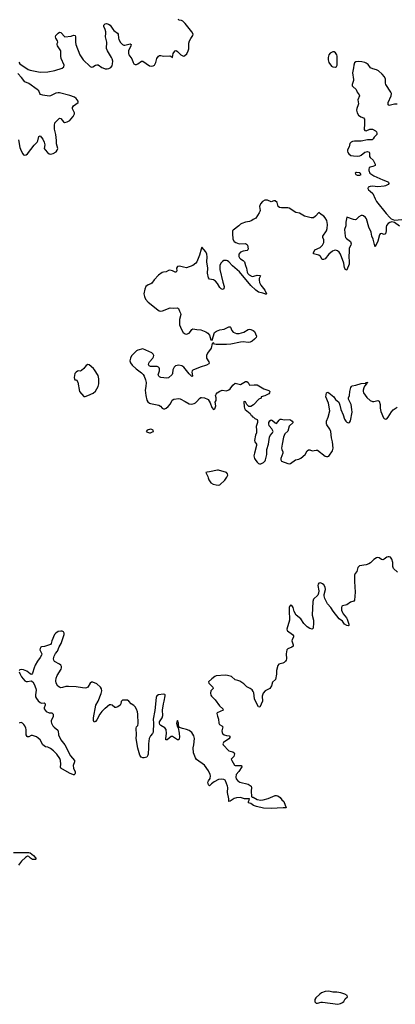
# Model space of a CAD drawing. Header units: inches. Extents: x 1384771 to 1534001, y 461348 to 645899.
# Tile 69 of 105: x 1418669 to 1424524, y 562234 to 577557. Entities that reach past the tile are written whole.
import ezdxf

# ---------------------------------------------------------------- set-up
doc = ezdxf.new("R2010")
doc.units = ezdxf.units.IN
doc.header["$MEASUREMENT"] = 0
for name, color, linetype in [('B4516', 7, 'Continuous'), ('B4517', 7, 'Continuous'), ('B4526', 7, 'Continuous'), ('B4527', 7, 'Continuous')]:
    doc.layers.add(name, color=color, linetype=linetype)

msp = doc.modelspace()

# ---------------------------------------------------------------- linework, layer by layer
at = {"layer": 'B4516', "color": 6, "elevation": 700}
for points in [[(1420000, 566839), (1419989, 566830), (1419950, 566791), (1419920, 566750), (1419870, 566661), (1419850, 566633), (1419830, 566624), (1419819, 566650), (1419820, 566690), (1419858, 566890), (1419890, 566954), (1419937, 567070), (1419948, 567110), (1419945, 567145), (1419929, 567170), (1419870, 567224), (1419810, 567246), (1419790, 567245), (1419770, 567232), (1419732, 567170), (1419710, 567159), (1419690, 567154), (1419650, 567157), (1419550, 567174), (1419430, 567180), (1419390, 567178), (1419338, 567162), (1419310, 567161), (1419288, 567168), (1419265, 567185), (1419236, 567230), (1419233, 567270), (1419240, 567310), (1419255, 567350), (1419313, 567450), (1419319, 567470), (1419319, 567490), (1419308, 567510), (1419287, 567527), (1419212, 567570), (1419199, 567590), (1419195, 567610), (1419207, 567653), (1419229, 567691), (1419259, 567730), (1419284, 567796), (1419314, 567850), (1419362, 567990), (1419361, 568010), (1419350, 568031), (1419330, 568040), (1419310, 568042), (1419270, 568034), (1419230, 568012), (1419212, 567990), (1419170, 567890), (1419160, 567850), (1419150, 567836), (1419055, 567805), (1419010, 567796), (1419001, 567790), (1418988, 567772), (1418984, 567750), (1419013, 567690), (1419010, 567670), (1418987, 567630), (1418946, 567574), (1418910, 567510), (1418894, 567470), (1418870, 567388), (1418858, 567370), (1418850, 567365), (1418830, 567375), (1418779, 567419), (1418730, 567437), (1418690, 567442), (1418670, 567437), (1418661, 567430)], [(1418662, 567410), (1418670, 567384), (1418698, 567330), (1418750, 567268), (1418770, 567260), (1418790, 567258), (1418850, 567266), (1418875, 567255), (1418897, 567217), (1418921, 567150), (1418924, 567124), (1418913, 567050), (1418918, 567018), (1418930, 566991), (1418957, 566957), (1418987, 566930), (1419010, 566923), (1419050, 566925), (1419067, 566910), (1419068, 566890), (1419053, 566850), (1419053, 566830), (1419064, 566810), (1419084, 566790), (1419130, 566771), (1419170, 566770), (1419191, 566751), (1419193, 566730), (1419189, 566710), (1419162, 566650), (1419160, 566630), (1419165, 566610), (1419186, 566570), (1419206, 566546), (1419262, 566502), (1419268, 566488), (1419275, 566430), (1419308, 566350), (1419375, 566270), (1419460, 566100), (1419523, 566030), (1419524, 566010), (1419501, 565950), (1419507, 565907), (1419532, 565850), (1419535, 565830), (1419530, 565815), (1419517, 565803), (1419510, 565803), (1419447, 565830), (1419310, 565909), (1419305, 565925), (1419311, 565969), (1419307, 566030), (1419297, 566057), (1419248, 566128), (1419198, 566178), (1419150, 566215), (1419110, 566235), (1419070, 566241), (1419030, 566270), (1418988, 566348), (1418957, 566377), (1418930, 566395), (1418870, 566418), (1418850, 566417), (1418810, 566398), (1418790, 566397), (1418783, 566403), (1418768, 566430), (1418768, 566510), (1418763, 566530), (1418747, 566570), (1418734, 566590), (1418711, 566610), (1418690, 566618), (1418670, 566617), (1418659, 566610)], [(1418570, 564594), (1418810, 564594), (1418830, 564590), (1418886, 564550), (1418923, 564510), (1418924, 564496), (1418922, 564490), (1418910, 564486), (1418870, 564490), (1418838, 564510), (1418810, 564535), (1418790, 564539), (1418760, 564520), (1418699, 564461), (1418650, 564400)]]:
    msp.add_lwpolyline(points, dxfattribs=at)
at = {"layer": 'B4517', "color": 6, "elevation": 700}
for points in [[(1420000, 577403), (1419983, 577450), (1419982, 577470), (1419994, 577490), (1420000, 577491)], [(1418654, 576894), (1418672, 576872), (1418803, 576783), (1418830, 576770), (1418990, 576742), (1419110, 576745), (1419215, 576765), (1419330, 576804), (1419355, 576825), (1419360, 576850), (1419314, 576954), (1419309, 576990), (1419311, 577049), (1419308, 577070), (1419290, 577106), (1419257, 577150), (1419252, 577170), (1419253, 577187), (1419261, 577210), (1419259, 577230), (1419232, 577270), (1419225, 577290), (1419230, 577310), (1419268, 577350), (1419290, 577361), (1419310, 577360), (1419372, 577292), (1419470, 577302), (1419510, 577314), (1419532, 577312), (1419541, 577290), (1419538, 577210), (1419543, 577170), (1419604, 577010), (1419657, 576930), (1419770, 576831), (1419790, 576820), (1419810, 576821), (1419850, 576849), (1419870, 576856), (1419890, 576854), (1419950, 576811), (1419990, 576796), (1420000, 576795)], [(1418651, 575690), (1418673, 575570), (1418690, 575518), (1418716, 575470), (1418730, 575455), (1418750, 575449), (1418770, 575453), (1418793, 575470), (1418895, 575605), (1418941, 575650), (1418952, 575670), (1418970, 575739), (1418990, 575751), (1419030, 575696), (1419051, 575651), (1419059, 575610), (1419053, 575550), (1419065, 575530), (1419102, 575490), (1419128, 575470), (1419150, 575466), (1419190, 575476), (1419238, 575502), (1419254, 575526), (1419262, 575550), (1419244, 575624), (1419244, 575676), (1419232, 575770), (1419212, 575852), (1419210, 575910), (1419219, 575950), (1419231, 575970), (1419290, 576023), (1419310, 576020), (1419350, 575966), (1419370, 575959), (1419410, 575968), (1419448, 575990), (1419468, 576010), (1419502, 576050), (1419524, 576090), (1419524, 576110), (1419494, 576170), (1419492, 576190), (1419510, 576216), (1419579, 576270), (1419582, 576290), (1419550, 576330), (1419522, 576350), (1419450, 576379), (1419290, 576417), (1419270, 576419), (1419230, 576413), (1419150, 576374), (1419130, 576369), (1419030, 576381), (1418995, 576395), (1418981, 576410), (1418966, 576450), (1418943, 576470), (1418810, 576563), (1418749, 576589), (1418698, 576658), (1418638, 576718)]]:
    msp.add_lwpolyline(points, dxfattribs=at)
msp.add_lwpolyline([(1419730, 572190), (1419704, 572175), (1419682, 572150), (1419670, 572130), (1419630, 572098), (1419610, 572089), (1419590, 572095), (1419570, 572089), (1419550, 572074), (1419531, 572050), (1419518, 571990), (1419522, 571962), (1419530, 571952), (1419552, 571950), (1419574, 571914), (1419599, 571770), (1419670, 571692), (1419690, 571691), (1419730, 571708), (1419816, 571744), (1419850, 571774), (1419890, 571850), (1419902, 571890), (1419905, 571930), (1419903, 571970), (1419890, 572021), (1419836, 572110), (1419819, 572130), (1419750, 572187)], close=True, dxfattribs=at)
at = {"layer": 'B4526', "color": 6, "elevation": 700}
msp.add_lwpolyline([(1424559, 568959), (1424497, 569017), (1424486, 569046), (1424483, 569110), (1424470, 569164), (1424450, 569191), (1424430, 569199), (1424410, 569199), (1424390, 569191), (1424350, 569160), (1424330, 569152), (1424310, 569154), (1424270, 569183), (1424250, 569187), (1424230, 569183), (1424190, 569156), (1424137, 569103), (1424113, 569087), (1424070, 569072), (1423964, 569056), (1423955, 569050), (1423941, 569030), (1423922, 568970), (1423899, 568941), (1423886, 568910), (1423886, 568814), (1423896, 568650), (1423890, 568525), (1423879, 568510), (1423825, 568490), (1423770, 568449), (1423703, 568437), (1423691, 568429), (1423684, 568410), (1423684, 568370), (1423698, 568330), (1423710, 568309), (1423765, 568250), (1423775, 568230), (1423800, 568150), (1423797, 568130), (1423790, 568125), (1423770, 568128), (1423734, 568150), (1423699, 568199), (1423650, 568231), (1423553, 568350), (1423518, 568410), (1423465, 568465), (1423427, 568550), (1423417, 568590), (1423417, 568610), (1423437, 568690), (1423430, 568728), (1423410, 568760), (1423390, 568778), (1423370, 568790), (1423350, 568794), (1423333, 568787), (1423320, 568770), (1423316, 568750), (1423329, 568670), (1423328, 568630), (1423317, 568603), (1423250, 568539), (1423237, 568503), (1423227, 568290), (1423248, 568210), (1423251, 568169), (1423244, 568090), (1423230, 568070), (1423190, 568084), (1423150, 568110), (1423098, 568158), (1423050, 568231), (1422977, 568290), (1422946, 568346), (1422930, 568410), (1422910, 568441), (1422890, 568444), (1422876, 568424), (1422870, 568410), (1422867, 568370), (1422875, 568210), (1422833, 568070), (1422838, 568050), (1422844, 568044), (1422922, 567990), (1422937, 567970), (1422939, 567950), (1422915, 567910), (1422913, 567890), (1422934, 567830), (1422930, 567810), (1422909, 567790), (1422850, 567764), (1422832, 567748), (1422820, 567690), (1422826, 567610), (1422820, 567590), (1422810, 567573), (1422790, 567553), (1422770, 567542), (1422710, 567527), (1422693, 567507), (1422672, 567430), (1422672, 567370), (1422658, 567290), (1422610, 567249), (1422593, 567190), (1422570, 567150), (1422495, 567110), (1422465, 567075), (1422449, 567030), (1422454, 566950), (1422410, 566857), (1422390, 566863), (1422359, 566919), (1422331, 566990), (1422319, 567079), (1422310, 567101), (1422290, 567127), (1422262, 567150), (1422210, 567177), (1422160, 567220), (1422101, 567261), (1422070, 567275), (1422025, 567285), (1421970, 567335), (1421910, 567353), (1421870, 567357), (1421730, 567344), (1421710, 567334), (1421662, 567298), (1421614, 567250), (1421617, 567230), (1421681, 567170), (1421686, 567150), (1421649, 567110), (1421644, 567076), (1421650, 567044), (1421658, 567030), (1421714, 566974), (1421781, 566881), (1421833, 566830), (1421843, 566810), (1421749, 566771), (1421742, 566758), (1421750, 566716), (1421766, 566670), (1421771, 566610), (1421783, 566590), (1421820, 566570), (1421833, 566550), (1421822, 566490), (1421824, 566464), (1421832, 566450), (1421857, 566430), (1421890, 566415), (1421936, 566410), (1421951, 566391), (1421930, 566366), (1421848, 566310), (1421837, 566290), (1421840, 566270), (1421930, 566178), (1421990, 566165), (1422014, 566150), (1422015, 566130), (1422006, 566090), (1421967, 566050), (1421974, 566030), (1422017, 565957), (1422030, 565949), (1422110, 565953), (1422128, 565948), (1422131, 565930), (1422083, 565857), (1422041, 565810), (1422037, 565770), (1422044, 565744), (1422070, 565710), (1422100, 565690), (1422230, 565661), (1422276, 565630), (1422284, 565610), (1422279, 565550), (1422280, 565470), (1422290, 565459), (1422310, 565456), (1422370, 565419), (1422430, 565412), (1422464, 565416), (1422541, 565439), (1422650, 565482), (1422670, 565485), (1422690, 565480), (1422727, 565450), (1422754, 565414), (1422787, 565390), (1422822, 565290), (1422774, 565294), (1422590, 565280), (1422470, 565287), (1422361, 565310), (1422313, 565330), (1422270, 565357), (1422235, 565370), (1422233, 565390), (1422247, 565410), (1422251, 565431), (1422174, 565434), (1422110, 565450), (1422050, 565448), (1422010, 565437), (1421950, 565393), (1421930, 565390), (1421930, 565430), (1421906, 565530), (1421912, 565608), (1421908, 565630), (1421877, 565710), (1421870, 565721), (1421850, 565734), (1421810, 565739), (1421770, 565733), (1421702, 565698), (1421657, 565663), (1421630, 565635), (1421620, 565640), (1421610, 565650), (1421603, 565690), (1421611, 565710), (1421636, 565750), (1421643, 565790), (1421639, 565810), (1421612, 565870), (1421550, 565958), (1421426, 566046), (1421411, 566070), (1421378, 566150), (1421374, 566226), (1421385, 566270), (1421396, 566370), (1421382, 566410), (1421350, 566462), (1421310, 566497), (1421270, 566513), (1421207, 566527), (1421162, 566542), (1421146, 566566), (1421143, 566610), (1421130, 566649), (1421117, 566630), (1421114, 566610), (1421129, 566550), (1421138, 566538), (1421155, 566455), (1421159, 566390), (1421150, 566350), (1421130, 566351), (1421050, 566402), (1421030, 566400), (1420970, 566351), (1420948, 566348), (1420946, 566370), (1420958, 566450), (1420950, 566510), (1420930, 566539), (1420870, 566573), (1420855, 566590), (1420847, 566610), (1420849, 566630), (1420890, 566690), (1420902, 566730), (1420897, 566810), (1420910, 566910), (1420923, 566950), (1420934, 567034), (1420936, 567050), (1420930, 567058), (1420910, 567061), (1420830, 567048), (1420805, 567035), (1420794, 567010), (1420774, 566806), (1420752, 566672), (1420757, 566610), (1420749, 566470), (1420741, 566450), (1420707, 566413), (1420688, 566370), (1420675, 566290), (1420679, 566230), (1420672, 566128), (1420668, 566110), (1420650, 566079), (1420611, 566069), (1420590, 566070), (1420562, 566082), (1420550, 566094), (1420542, 566110), (1420510, 566221), (1420487, 566370), (1420489, 566430), (1420484, 566530), (1420490, 566550), (1420508, 566572), (1420515, 566605), (1420510, 566750), (1420504, 566784), (1420490, 566827), (1420470, 566862), (1420450, 566882), (1420409, 566910), (1420370, 566954), (1420350, 566965), (1420330, 566969), (1420270, 566969), (1420251, 566949), (1420246, 566910), (1420233, 566890), (1420199, 566861), (1420170, 566851), (1420150, 566853), (1420110, 566887), (1420090, 566897), (1420070, 566895), (1420000, 566839)], dxfattribs=at)
at = {"layer": 'B4526', "color": 6, "elevation": 800}
msp.add_lwpolyline([(1423490, 562438), (1423430, 562434), (1423374, 562410), (1423346, 562390), (1423286, 562334), (1423271, 562310), (1423268, 562290), (1423271, 562270), (1423291, 562251), (1423310, 562251), (1423370, 562268), (1423390, 562268), (1423630, 562234), (1423670, 562248), (1423698, 562262), (1423720, 562280), (1423743, 562317), (1423776, 562350), (1423773, 562370), (1423739, 562390), (1423674, 562414), (1423610, 562424), (1423550, 562425)], close=True, dxfattribs=at)
at = {"layer": 'B4527', "color": 6, "elevation": 700}
for points in [[(1420000, 577491), (1420023, 577497), (1420052, 577490), (1420080, 577470), (1420120, 577410), (1420138, 577390), (1420194, 577350), (1420204, 577330), (1420208, 577270), (1420214, 577250), (1420242, 577202), (1420270, 577170), (1420290, 577163), (1420310, 577163), (1420390, 577180), (1420405, 577170), (1420401, 577150), (1420365, 577070), (1420364, 577030), (1420370, 577010), (1420415, 576950), (1420438, 576890), (1420450, 576871), (1420470, 576859), (1420490, 576860), (1420510, 576868), (1420570, 576914), (1420590, 576912), (1420690, 576841), (1420725, 576835), (1420750, 576840), (1420770, 576852), (1420783, 576870), (1420792, 576890), (1420806, 576954), (1420830, 576988), (1420850, 576999), (1420870, 577001), (1420910, 576991), (1421010, 576996), (1421027, 576990), (1421050, 576971), (1421062, 577030), (1421071, 577049), (1421090, 577073), (1421110, 577076), (1421130, 577062), (1421179, 577010), (1421210, 576993), (1421230, 576992), (1421242, 576998), (1421273, 577027), (1421295, 577070), (1421304, 577104), (1421307, 577190), (1421316, 577230), (1421335, 577265), (1421368, 577310), (1421372, 577330), (1421352, 577370), (1421250, 577496), (1421210, 577532), (1421190, 577543), (1421152, 577552), (1421143, 577563)], [(1420000, 576795), (1420030, 576792), (1420061, 576799), (1420090, 576815), (1420110, 576840), (1420117, 576870), (1420119, 576910), (1420111, 576950), (1420102, 576970), (1420038, 577070), (1420024, 577110), (1420025, 577210), (1420006, 577290), (1420013, 577347), (1420012, 577370), (1420000, 577403)], [(1424550, 576244), (1424510, 576243), (1424430, 576222), (1424411, 576230), (1424413, 576270), (1424457, 576370), (1424463, 576410), (1424455, 576430), (1424378, 576550), (1424372, 576570), (1424373, 576633), (1424357, 576670), (1424320, 576710), (1424260, 576760), (1424230, 576775), (1424172, 576792), (1424138, 576810), (1424099, 576859), (1424070, 576880), (1424050, 576890), (1424001, 576901), (1423950, 576905), (1423910, 576901), (1423890, 576885), (1423877, 576850), (1423874, 576810), (1423858, 576730), (1423873, 576627), (1423871, 576609), (1423849, 576550), (1423853, 576530), (1423860, 576520), (1423912, 576470), (1423931, 576430), (1423961, 576390), (1423967, 576370), (1423940, 576310), (1423949, 576250), (1423947, 576230), (1423926, 576174), (1423921, 576150), (1423927, 576107), (1423950, 576070), (1423987, 576047), (1424026, 576030), (1424045, 576010), (1424043, 575917), (1424036, 575870), (1424038, 575850), (1424050, 575834), (1424070, 575828), (1424127, 575853), (1424170, 575851), (1424214, 575830), (1424230, 575810), (1424238, 575790), (1424234, 575770), (1424195, 575730), (1424178, 575702), (1424165, 575690), (1424150, 575686), (1424088, 575688), (1423990, 575667), (1423890, 575669), (1423858, 575662), (1423833, 575650), (1423817, 575630), (1423804, 575576), (1423776, 575530), (1423776, 575510), (1423783, 575490), (1423798, 575470), (1423830, 575446), (1423870, 575436), (1423930, 575431), (1423970, 575437), (1423990, 575448), (1424050, 575497), (1424090, 575504), (1424117, 575497), (1424123, 575483), (1424121, 575430), (1424130, 575410), (1424181, 575370), (1424212, 575310), (1424210, 575290), (1424198, 575282), (1424171, 575270), (1424130, 575261), (1424115, 575250), (1424109, 575231), (1424110, 575210), (1424125, 575170), (1424190, 575127), (1424330, 575064), (1424399, 575039), (1424415, 575030), (1424424, 575010), (1424410, 574990), (1424370, 574971), (1424350, 574967), (1424250, 574955), (1424170, 574964), (1424130, 574962), (1424100, 574950), (1424095, 574930), (1424107, 574910), (1424130, 574886), (1424173, 574853), (1424209, 574770), (1424232, 574730), (1424381, 574541), (1424438, 574478), (1424460, 574460), (1424510, 574439), (1424626, 574446)], [(1424590, 574346), (1424510, 574402), (1424470, 574409), (1424438, 574402), (1424413, 574387), (1424387, 574353), (1424381, 574330), (1424382, 574270), (1424370, 574225), (1424350, 574214), (1424310, 574228), (1424290, 574227), (1424277, 574210), (1424250, 574110), (1424210, 574021), (1424197, 574057), (1424179, 574139), (1424160, 574190), (1424146, 574250), (1424112, 574330), (1424077, 574457), (1424061, 574481), (1424030, 574503), (1424010, 574511), (1423990, 574510), (1423954, 574490), (1423914, 574446), (1423897, 574443), (1423870, 574448), (1423770, 574482), (1423754, 574406), (1423752, 574350), (1423732, 574290), (1423743, 574190), (1423748, 574170), (1423765, 574150), (1423803, 574123), (1423823, 574103), (1423835, 574070), (1423829, 574050), (1423808, 574012), (1423806, 573994), (1423806, 573950), (1423797, 573870), (1423805, 573790), (1423803, 573750), (1423770, 573666), (1423750, 573658), (1423734, 573694), (1423719, 573770), (1423667, 573907), (1423650, 573937), (1423621, 573961), (1423590, 573969), (1423570, 573966), (1423545, 573955), (1423490, 573910), (1423430, 573838), (1423403, 573823), (1423385, 573825), (1423358, 573870), (1423334, 573890), (1423310, 573900), (1423250, 573913), (1423246, 573930), (1423267, 573973), (1423350, 574012), (1423388, 574050), (1423409, 574090), (1423411, 574130), (1423396, 574170), (1423395, 574190), (1423453, 574270), (1423462, 574310), (1423466, 574370), (1423454, 574430), (1423430, 574475), (1423410, 574502), (1423366, 574526), (1423330, 574555), (1423282, 574498), (1423250, 574475), (1423210, 574476), (1423110, 574501), (1423030, 574546), (1422975, 574555), (1422870, 574624), (1422850, 574628), (1422750, 574627), (1422716, 574636), (1422698, 574650), (1422681, 574710), (1422650, 574736), (1422630, 574736), (1422590, 574724), (1422530, 574749), (1422490, 574747), (1422456, 574730), (1422421, 574690), (1422407, 574650), (1422415, 574590), (1422411, 574570), (1422404, 574550), (1422350, 574470), (1422310, 574449), (1422286, 574430), (1422250, 574417), (1422190, 574408), (1422130, 574385), (1422110, 574373), (1422087, 574350), (1421997, 574283), (1421988, 574270), (1421984, 574230), (1421990, 574142), (1422010, 574106), (1422036, 574090), (1422089, 574069), (1422190, 574072), (1422205, 574065), (1422219, 574050), (1422229, 573990), (1422224, 573976), (1422213, 573967), (1422150, 573955), (1422110, 573938), (1422087, 573910), (1422083, 573890), (1422085, 573870), (1422096, 573850), (1422110, 573837), (1422152, 573812), (1422175, 573790), (1422190, 573730), (1422206, 573690), (1422213, 573630), (1422226, 573606), (1422245, 573585), (1422290, 573562), (1422316, 573564), (1422370, 573579), (1422410, 573578), (1422422, 573570), (1422403, 573530), (1422400, 573510), (1422406, 573466), (1422427, 573427), (1422488, 573350), (1422516, 573290), (1422510, 573278), (1422504, 573284), (1422459, 573299), (1422390, 573319), (1422350, 573346), (1422270, 573418), (1422093, 573633), (1421986, 573726), (1421930, 573787), (1421910, 573802), (1421890, 573810), (1421850, 573807), (1421830, 573796), (1421805, 573770), (1421788, 573730), (1421788, 573670), (1421833, 573473), (1421854, 573406), (1421850, 573367), (1421830, 573360), (1421810, 573368), (1421790, 573390), (1421752, 573452), (1421719, 573490), (1421690, 573509), (1421630, 573518), (1421610, 573541), (1421597, 573610), (1421599, 573690), (1421588, 573790), (1421591, 573869), (1421587, 573907), (1421570, 573944), (1421510, 574015), (1421495, 573985), (1421470, 573890), (1421431, 573789), (1421417, 573770), (1421370, 573734), (1421270, 573696), (1421224, 573704), (1421162, 573722), (1421130, 573717), (1421113, 573690), (1421119, 573650), (1421110, 573627), (1421090, 573627), (1421050, 573648), (1421010, 573657), (1420990, 573653), (1420950, 573631), (1420910, 573628), (1420890, 573622), (1420830, 573583), (1420764, 573510), (1420730, 573455), (1420714, 573446), (1420669, 573431), (1420636, 573404), (1420618, 573362), (1420604, 573290), (1420612, 573250), (1420630, 573210), (1420670, 573159), (1420820, 573040), (1420845, 573025), (1420870, 573021), (1420894, 573026), (1421012, 573072), (1421069, 573069), (1421130, 573074), (1421145, 573065), (1421160, 573020), (1421178, 572990), (1421180, 572970), (1421158, 572890), (1421159, 572810), (1421190, 572736), (1421219, 572690), (1421250, 572667), (1421270, 572665), (1421310, 572681), (1421330, 572703), (1421350, 572736), (1421370, 572748), (1421430, 572735), (1421490, 572730), (1421570, 572698), (1421600, 572680), (1421625, 572645), (1421650, 572577), (1421668, 572572), (1421705, 572690), (1421736, 572710), (1421791, 572729), (1421857, 572743), (1421930, 572776), (1421950, 572779), (1421954, 572774), (1421978, 572718), (1421996, 572696), (1422022, 572682), (1422050, 572675), (1422090, 572674), (1422164, 572696), (1422230, 572736), (1422250, 572741), (1422270, 572738), (1422310, 572722), (1422330, 572707), (1422347, 572670), (1422358, 572630), (1422355, 572610), (1422330, 572583), (1422290, 572553), (1422261, 572540), (1422230, 572536), (1422150, 572543), (1422110, 572541), (1421961, 572510), (1421890, 572500), (1421730, 572500), (1421707, 572507), (1421690, 572526), (1421670, 572519), (1421655, 572445), (1421598, 572370), (1421581, 572330), (1421582, 572290), (1421619, 572230), (1421624, 572210), (1421619, 572201), (1421581, 572179), (1421481, 572150), (1421370, 572101), (1421359, 572090), (1421354, 572070), (1421364, 572016), (1421362, 572010), (1421354, 572006), (1421310, 572047), (1421226, 572150), (1421197, 572170), (1421150, 572179), (1421097, 572170), (1421076, 572150), (1421058, 572110), (1421052, 572050), (1421045, 572035), (1420990, 571981), (1420964, 571976), (1420871, 571991), (1420850, 572001), (1420837, 572010), (1420829, 572030), (1420850, 572090), (1420850, 572125), (1420841, 572141), (1420830, 572152), (1420810, 572158), (1420710, 572158), (1420689, 572169), (1420679, 572190), (1420682, 572210), (1420692, 572230), (1420744, 572290), (1420755, 572310), (1420758, 572330), (1420751, 572351), (1420730, 572373), (1420590, 572435), (1420510, 572416), (1420490, 572405), (1420414, 572326), (1420394, 572290), (1420384, 572250), (1420396, 572216), (1420421, 572181), (1420482, 572122), (1420570, 572061), (1420594, 572034), (1420610, 572008), (1420632, 571950), (1420640, 571910), (1420637, 571850), (1420627, 571790), (1420633, 571710), (1420650, 571634), (1420666, 571610), (1420691, 571590), (1420710, 571582), (1420840, 571560), (1420863, 571543), (1420890, 571511), (1420910, 571503), (1420930, 571503), (1420950, 571510), (1420984, 571536), (1421020, 571580), (1421044, 571636), (1421070, 571654), (1421150, 571661), (1421170, 571658), (1421250, 571617), (1421310, 571579), (1421350, 571574), (1421390, 571583), (1421410, 571594), (1421430, 571613), (1421470, 571663), (1421490, 571676), (1421503, 571677), (1421550, 571670), (1421594, 571654), (1421605, 571645), (1421637, 571597), (1421664, 571524), (1421690, 571491), (1421710, 571499), (1421723, 571530), (1421724, 571550), (1421717, 571603), (1421729, 571630), (1421733, 571670), (1421722, 571710), (1421729, 571730), (1421749, 571750), (1421790, 571777), (1421827, 571793), (1421890, 571782), (1421930, 571796), (1421951, 571810), (1421990, 571872), (1422030, 571899), (1422110, 571879), (1422190, 571928), (1422210, 571928), (1422229, 571909), (1422250, 571868), (1422324, 571876), (1422370, 571874), (1422473, 571813), (1422550, 571787), (1422567, 571770), (1422563, 571750), (1422550, 571735), (1422490, 571703), (1422432, 571690), (1422433, 571667), (1422394, 571650), (1422315, 571565), (1422270, 571537), (1422250, 571535), (1422240, 571540), (1422209, 571569), (1422186, 571610), (1422170, 571615), (1422162, 571610), (1422166, 571530), (1422171, 571510), (1422185, 571490), (1422262, 571430), (1422278, 571398), (1422290, 571394), (1422298, 571378), (1422313, 571373), (1422334, 571350), (1422370, 571334), (1422378, 571318), (1422376, 571290), (1422355, 571225), (1422362, 571170), (1422360, 571130), (1422347, 571093), (1422330, 571010), (1422333, 570990), (1422358, 570950), (1422361, 570930), (1422327, 570813), (1422321, 570770), (1422330, 570730), (1422350, 570695), (1422370, 570669), (1422390, 570652), (1422406, 570646), (1422430, 570645), (1422470, 570665), (1422494, 570690), (1422502, 570710), (1422519, 570790), (1422523, 570870), (1422546, 570950), (1422562, 571058), (1422575, 571085), (1422609, 571130), (1422619, 571150), (1422601, 571190), (1422559, 571239), (1422550, 571270), (1422553, 571290), (1422566, 571314), (1422590, 571328), (1422610, 571321), (1422650, 571284), (1422670, 571273), (1422713, 571327), (1422730, 571338), (1422750, 571340), (1422790, 571328), (1422870, 571336), (1422890, 571330), (1422917, 571310), (1422931, 571290), (1422869, 571231), (1422846, 571154), (1422800, 571110), (1422779, 571061), (1422758, 570950), (1422751, 570891), (1422754, 570870), (1422769, 570830), (1422770, 570810), (1422738, 570730), (1422738, 570710), (1422750, 570688), (1422850, 570651), (1422870, 570647), (1422890, 570651), (1422970, 570705), (1423022, 570718), (1423050, 570733), (1423116, 570790), (1423150, 570845), (1423170, 570861), (1423190, 570863), (1423230, 570848), (1423290, 570860), (1423310, 570856), (1423430, 570764), (1423450, 570757), (1423470, 570757), (1423490, 570767), (1423542, 570850), (1423551, 570870), (1423555, 570890), (1423545, 570990), (1423531, 571050), (1423518, 571150), (1423503, 571183), (1423458, 571250), (1423449, 571270), (1423451, 571310), (1423475, 571370), (1423504, 571470), (1423482, 571590), (1423443, 571690), (1423452, 571748), (1423470, 571762), (1423490, 571752), (1423567, 571687), (1423590, 571648), (1423643, 571603), (1423660, 571560), (1423675, 571490), (1423710, 571410), (1423730, 571342), (1423750, 571310), (1423770, 571294), (1423790, 571285), (1423810, 571286), (1423824, 571316), (1423850, 571450), (1423848, 571492), (1423833, 571570), (1423793, 571650), (1423795, 571670), (1423810, 571710), (1423815, 571770), (1423829, 571831), (1423840, 571850), (1423850, 571857), (1423910, 571870), (1423990, 571895), (1424058, 571902), (1424070, 571910), (1424093, 571910), (1424084, 571904), (1424072, 571908), (1424079, 571899), (1424077, 571890), (1424045, 571855), (1424031, 571830), (1424021, 571790), (1424021, 571770), (1424028, 571748), (1424078, 571678), (1424130, 571630), (1424170, 571616), (1424190, 571616), (1424250, 571629), (1424270, 571622), (1424287, 571570), (1424287, 571510), (1424298, 571458), (1424342, 571362), (1424350, 571351), (1424370, 571341), (1424390, 571347), (1424410, 571371), (1424463, 571457), (1424490, 571488), (1424552, 571528)]]:
    msp.add_lwpolyline(points, dxfattribs=at)
for points in [[(1423550, 577057), (1423510, 577037), (1423486, 577010), (1423476, 576970), (1423478, 576930), (1423489, 576889), (1423530, 576834), (1423550, 576821), (1423590, 576818), (1423609, 576831), (1423615, 576850), (1423616, 576990), (1423610, 577010), (1423590, 577041), (1423570, 577056)], [(1423921, 575179), (1423910, 575178), (1423900, 575170), (1423908, 575150), (1423930, 575139), (1423970, 575140), (1423990, 575149), (1423978, 575170), (1423970, 575172)], [(1420710, 571184), (1420656, 571170), (1420639, 571150), (1420659, 571139), (1420690, 571130), (1420710, 571130), (1420750, 571146), (1420757, 571150), (1420749, 571170), (1420730, 571181)], [(1421750, 570549), (1421630, 570520), (1421590, 570517), (1421572, 570510), (1421602, 570450), (1421605, 570425), (1421616, 570396), (1421650, 570348), (1421687, 570327), (1421730, 570316), (1421770, 570311), (1421790, 570318), (1421867, 570393), (1421900, 570440), (1421912, 570470), (1421909, 570490), (1421893, 570510), (1421770, 570549)]]:
    msp.add_lwpolyline(points, close=True, dxfattribs=at)

doc.saveas('drawing.dxf')
